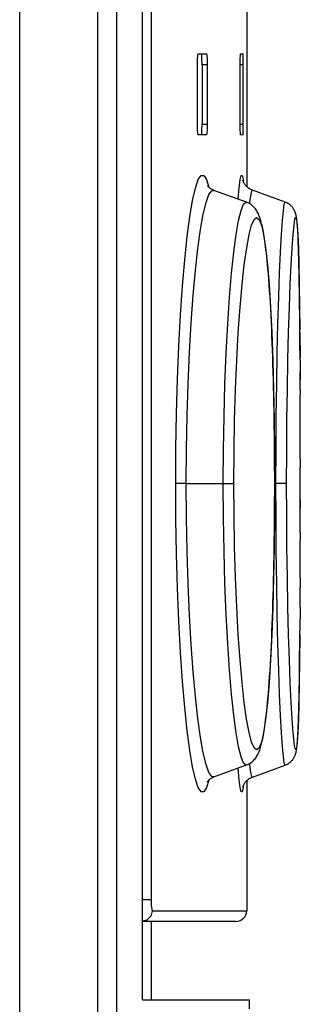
# Model space of a CAD drawing. Header units: millimetres. Extents: x 0 to 594, y 0 to 420.
# Tile 20 of 78: x 339.88 to 342.47, y 221.49 to 230.6. Entities that reach past the tile are written whole.
import ezdxf

# ---------------------------------------------------------------- set-up
doc = ezdxf.new("R2010")
doc.units = ezdxf.units.MM
doc.header["$LTSCALE"] = 32.67
doc.layers.get('0').update_dxf_attribs({"linetype": 'CONTINUOUS'})

msp = doc.modelspace()

# ---------------------------------------------------------------- linework, layer by layer
at = {"color": 7, "linetype": 'CONTINUOUS'}
for p, q in [((339.8765, 168.7426), (339.8765, 286.2801)), ((340.5988, 168.4673), (340.5988, 286.2801)), ((340.7738, 168.3829), (340.7738, 286.2801)), ((341.0139, 221.5301), (341.0139, 286.2801)), ((341.9765, 230.8015), (341.9765, 229.0525)), ((341.5186, 230.2305), (341.5175, 230.1801)), ((341.5215, 230.2664), (341.5186, 230.2305)), ((341.5256, 230.2801), (341.5215, 230.2664)), ((341.5256, 230.2801), (341.6061, 230.2801)), ((341.5596, 230.2667), (341.556, 230.2801)), ((341.5623, 230.2301), (341.5596, 230.2667)), ((341.5632, 230.1801), (341.5623, 230.2301)), ((341.6097, 230.2667), (341.6061, 230.2801)), ((341.6124, 230.2303), (341.6097, 230.2667)), ((341.6134, 230.1801), (341.6124, 230.2303)), ((341.9131, 230.2303), (341.9127, 230.1801)), ((341.9142, 230.2666), (341.9131, 230.2303)), ((341.9157, 230.2801), (341.9142, 230.2666)), ((341.9157, 230.2801), (341.9427, 230.2801)), ((341.9438, 230.2666), (341.9427, 230.2801)), ((341.9446, 230.2303), (341.9438, 230.2666)), ((341.9449, 230.1801), (341.9446, 230.2303)), ((341.5175, 230.1801), (341.5175, 229.6301)), ((341.5632, 230.1801), (341.5632, 229.6301)), ((341.6134, 229.6301), (341.6134, 230.1801)), ((341.9127, 230.1801), (341.9127, 229.6301)), ((341.9449, 229.6301), (341.9449, 230.1801)), ((341.5175, 229.6301), (341.5186, 229.5797)), ((341.5623, 229.5802), (341.5632, 229.6301)), ((341.6124, 229.5799), (341.6134, 229.6301)), ((341.9127, 229.6301), (341.9131, 229.58)), ((341.9446, 229.5799), (341.9449, 229.6301)), ((341.5186, 229.5797), (341.5215, 229.5438)), ((341.5215, 229.5438), (341.5256, 229.5301)), ((341.6061, 229.5301), (341.5256, 229.5301)), ((341.556, 229.5301), (341.5596, 229.5436)), ((341.5596, 229.5436), (341.5623, 229.5802)), ((341.6061, 229.5301), (341.6097, 229.5436)), ((341.6097, 229.5436), (341.6124, 229.5799)), ((341.9131, 229.58), (341.9142, 229.5436)), ((341.9142, 229.5436), (341.9157, 229.5301)), ((341.9427, 229.5301), (341.9157, 229.5301)), ((341.9427, 229.5301), (341.9438, 229.5436)), ((341.9438, 229.5436), (341.9446, 229.5799)), ((341.6146, 229.0617), (341.6143, 229.0622)), ((341.6148, 229.0614), (341.6144, 229.062)), ((341.6155, 229.0603), (341.6146, 229.0617)), ((341.6157, 229.0598), (341.6148, 229.0614)), ((341.6169, 229.0581), (341.6155, 229.0603)), ((341.6172, 229.0576), (341.6157, 229.0598)), ((341.6194, 229.0546), (341.6172, 229.0576)), ((341.6223, 229.0511), (341.6194, 229.0546)), ((341.6259, 229.0471), (341.6223, 229.0511)), ((341.6303, 229.0428), (341.6259, 229.0471)), ((341.6355, 229.0383), (341.6303, 229.0428)), ((341.9413, 229.1112), (341.9413, 229.1114)), ((341.9418, 229.1095), (341.9413, 229.1113)), ((341.9415, 229.1105), (341.9413, 229.1112)), ((341.9418, 229.1095), (341.9415, 229.1105)), ((341.9422, 229.1081), (341.9418, 229.1095)), ((341.9427, 229.1062), (341.9422, 229.1081)), ((341.9435, 229.1039), (341.9427, 229.1062)), ((341.9445, 229.1012), (341.9435, 229.1039)), ((341.9457, 229.0981), (341.9445, 229.1012)), ((341.9472, 229.0947), (341.9457, 229.0981)), ((341.9489, 229.0908), (341.9472, 229.0947)), ((341.951, 229.0867), (341.9489, 229.0908)), ((341.9534, 229.0824), (341.951, 229.0867)), ((341.9561, 229.0779), (341.9534, 229.0824)), ((341.9591, 229.0734), (341.9561, 229.0779)), ((341.9624, 229.0687), (341.9591, 229.0734)), ((341.9662, 229.0639), (341.9624, 229.0687)), ((341.9704, 229.0589), (341.9662, 229.0639)), ((341.9751, 229.0539), (341.9704, 229.0589)), ((341.9803, 229.0489), (341.9751, 229.0539)), ((341.986, 229.0438), (341.9803, 229.0489)), ((341.9924, 229.0388), (341.986, 229.0438)), ((341.6415, 229.0336), (341.6355, 229.0383)), ((341.6483, 229.0291), (341.6415, 229.0336)), ((341.656, 229.0247), (341.6483, 229.0291)), ((341.6646, 229.0206), (341.656, 229.0247)), ((341.6719, 229.0177), (341.6646, 229.0206)), ((341.975, 228.9074), (341.6719, 229.0177)), ((341.9993, 229.034), (341.9924, 229.0388)), ((342.0068, 229.0294), (341.9993, 229.034)), ((342.0148, 229.0252), (342.0068, 229.0294)), ((342.0232, 229.0214), (342.0148, 229.0252)), ((342.0296, 229.0188), (342.0232, 229.0214)), ((342.3323, 228.9086), (342.0296, 229.0188)), ((341.9856, 228.9032), (341.9751, 228.9075)), ((341.9963, 228.898), (341.9856, 228.9032)), ((342.0065, 228.8922), (341.9963, 228.898)), ((342.0163, 228.8856), (342.0065, 228.8922)), ((342.0255, 228.8785), (342.0163, 228.8856)), ((342.0341, 228.871), (342.0255, 228.8785)), ((342.0421, 228.863), (342.0341, 228.871)), ((342.0496, 228.8547), (342.0421, 228.863)), ((342.3375, 228.9067), (342.3323, 228.9087)), ((342.3375, 228.9066), (342.3323, 228.9086)), ((342.3462, 228.9028), (342.3375, 228.9066)), ((342.3544, 228.8985), (342.3462, 228.9028)), ((342.3622, 228.8938), (342.3544, 228.8985)), ((342.3696, 228.8888), (342.3622, 228.8938)), ((342.3765, 228.8836), (342.3697, 228.8888)), ((342.3828, 228.8782), (342.3764, 228.8836)), ((342.3885, 228.8727), (342.3827, 228.8782)), ((342.3938, 228.8671), (342.3885, 228.8727)), ((342.3985, 228.8616), (342.3937, 228.8672)), ((342.4028, 228.8561), (342.3984, 228.8616)), ((342.0564, 228.8462), (342.0496, 228.8547)), ((342.0627, 228.8375), (342.0564, 228.8462)), ((342.0685, 228.8286), (342.0627, 228.8375)), ((342.0739, 228.8194), (342.0685, 228.8286)), ((342.0789, 228.8098), (342.0739, 228.8194)), ((342.0837, 228.8), (342.0789, 228.8098)), ((342.0882, 228.7899), (342.0837, 228.8)), ((342.0924, 228.7795), (342.0882, 228.7899)), ((342.0964, 228.7688), (342.0924, 228.7795)), ((342.1002, 228.7578), (342.0964, 228.7688)), ((342.4068, 228.8505), (342.4027, 228.8561)), ((342.4104, 228.845), (342.4067, 228.8506)), ((342.4136, 228.8395), (342.4103, 228.8451)), ((342.4166, 228.8341), (342.4136, 228.8396)), ((342.4192, 228.8287), (342.4165, 228.8341)), ((342.4216, 228.8235), (342.4192, 228.8288)), ((342.4237, 228.8185), (342.4215, 228.8236)), ((342.4255, 228.8136), (342.4236, 228.8185)), ((342.4272, 228.8089), (342.4255, 228.8137)), ((342.4287, 228.8043), (342.4271, 228.809)), ((342.43, 228.7998), (342.4286, 228.8044)), ((342.4312, 228.7954), (342.4299, 228.7999)), ((342.4323, 228.7911), (342.4311, 228.7955)), ((342.4332, 228.7869), (342.4322, 228.7912)), ((342.4342, 228.7826), (342.4332, 228.7869)), ((342.435, 228.7785), (342.4341, 228.7827)), ((342.4358, 228.7742), (342.435, 228.7785)), ((342.4365, 228.7699), (342.4358, 228.7742)), ((342.4373, 228.7655), (342.4365, 228.7699)), ((342.1039, 228.7463), (342.1002, 228.7578)), ((342.1074, 228.7342), (342.1039, 228.7463)), ((342.1109, 228.7216), (342.1074, 228.7342)), ((342.1143, 228.7084), (342.1109, 228.7216)), ((342.1177, 228.6945), (342.1143, 228.7084)), ((342.121, 228.6798), (342.1177, 228.6945)), ((342.1242, 228.6643), (342.121, 228.6798)), ((342.438, 228.761), (342.4373, 228.7655)), ((342.4386, 228.7564), (342.438, 228.761)), ((342.4393, 228.7516), (342.4386, 228.7564)), ((342.4399, 228.7466), (342.4393, 228.7516)), ((342.4405, 228.7413), (342.4399, 228.7466)), ((342.4412, 228.7358), (342.4405, 228.7413)), ((342.4418, 228.73), (342.4412, 228.7358)), ((342.4424, 228.7239), (342.4418, 228.73)), ((342.443, 228.7174), (342.4424, 228.7239)), ((342.4436, 228.7105), (342.443, 228.7174)), ((342.4443, 228.7032), (342.4436, 228.7105)), ((342.4449, 228.6953), (342.4443, 228.7032)), ((342.4462, 228.6775), (342.4449, 228.6953)), ((342.4476, 228.6563), (342.4462, 228.6775)), ((342.1275, 228.6479), (342.1242, 228.6643)), ((342.1308, 228.6304), (342.1275, 228.6479)), ((342.1341, 228.6117), (342.1308, 228.6304)), ((342.1374, 228.5918), (342.1341, 228.6117)), ((342.1407, 228.5705), (342.1374, 228.5918)), ((342.4491, 228.6309), (342.4476, 228.6563)), ((342.4506, 228.6014), (342.4491, 228.6309)), ((342.4521, 228.568), (342.4506, 228.6014)), ((342.1441, 228.5477), (342.1407, 228.5705)), ((342.1475, 228.5232), (342.1441, 228.5477)), ((342.1509, 228.497), (342.1475, 228.5232)), ((342.1544, 228.469), (342.1509, 228.497)), ((342.4536, 228.5304), (342.4521, 228.568)), ((342.4551, 228.4881), (342.4536, 228.5304)), ((342.1579, 228.4388), (342.1544, 228.469)), ((342.1615, 228.4064), (342.1579, 228.4388)), ((342.1651, 228.3713), (342.1615, 228.4064)), ((342.4566, 228.4406), (342.4551, 228.4881)), ((342.458, 228.3868), (342.4566, 228.4406)), ((342.1688, 228.3332), (342.1651, 228.3713)), ((342.1727, 228.2912), (342.1688, 228.3332)), ((342.4595, 228.3251), (342.458, 228.3868)), ((342.461, 228.2541), (342.4595, 228.3251)), ((342.1767, 228.2445), (342.1727, 228.2912)), ((342.1806, 228.1942), (342.1767, 228.2445)), ((342.4624, 228.172), (342.461, 228.2541)), ((342.1845, 228.1423), (342.1806, 228.1942)), ((342.1881, 228.0894), (342.1845, 228.1423)), ((342.4639, 228.0759), (342.4624, 228.172)), ((342.1916, 228.0349), (342.1881, 228.0894)), ((342.4653, 227.966), (342.4639, 228.0759)), ((342.195, 227.9785), (342.1916, 228.0349)), ((342.1983, 227.9205), (342.195, 227.9785)), ((342.4665, 227.8501), (342.4653, 227.966)), ((342.2014, 227.8609), (342.1983, 227.9205)), ((342.2044, 227.7998), (342.2014, 227.8609)), ((342.2072, 227.7372), (342.2044, 227.7998)), ((342.4675, 227.7279), (342.4665, 227.8501)), ((342.2099, 227.6735), (342.2072, 227.7372)), ((342.2125, 227.6088), (342.2099, 227.6735)), ((342.4685, 227.6011), (342.4675, 227.7279)), ((342.2149, 227.5431), (342.2125, 227.6088)), ((342.4693, 227.4699), (342.4685, 227.6011)), ((342.2172, 227.4763), (342.2149, 227.5431)), ((342.2193, 227.4085), (342.2172, 227.4763)), ((342.2213, 227.3395), (342.2193, 227.4085)), ((342.4694, 227.4476), (342.4693, 227.4699)), ((342.2232, 227.2694), (342.2213, 227.3395)), ((342.4706, 227.1756), (342.4699, 227.3344)), ((342.2249, 227.1983), (342.2232, 227.2694)), ((342.2265, 227.1262), (342.2249, 227.1983)), ((342.228, 227.0533), (342.2265, 227.1262)), ((342.2293, 226.9797), (342.228, 227.0533)), ((342.4713, 226.9037), (342.4707, 227.1229)), ((342.2305, 226.9056), (342.2293, 226.9797)), ((342.2315, 226.8312), (342.2305, 226.9056)), ((342.4717, 226.6814), (342.4713, 226.9037)), ((342.2324, 226.7567), (342.2315, 226.8312)), ((342.2331, 226.6821), (342.2324, 226.7567)), ((342.2337, 226.6072), (342.2331, 226.6821)), ((342.4719, 226.5314), (342.4717, 226.6814)), ((342.2342, 226.532), (342.2337, 226.6072)), ((342.2346, 226.4563), (342.2342, 226.532)), ((342.2348, 226.3797), (342.2346, 226.4563)), ((342.4719, 226.0784), (342.4719, 226.4556)), ((342.2348, 226.3051), (342.2348, 226.3797)), ((342.2346, 226.1535), (342.2348, 226.2301)), ((342.2348, 226.2301), (342.2348, 226.3051)), ((342.2342, 226.0776), (342.2346, 226.1535)), ((342.2337, 226.0024), (342.2342, 226.0776)), ((342.4716, 225.8541), (342.4719, 226.0784)), ((342.2331, 225.9276), (342.2337, 226.0024)), ((342.2315, 225.7784), (342.2324, 225.853)), ((342.2324, 225.853), (342.2331, 225.9276)), ((342.2304, 225.704), (342.2315, 225.7784)), ((342.4709, 225.559), (342.4715, 225.78)), ((342.2293, 225.6299), (342.2304, 225.704)), ((342.2279, 225.5563), (342.2293, 225.6299)), ((342.2265, 225.4833), (342.2279, 225.5563)), ((342.4705, 225.4322), (342.4709, 225.559)), ((342.2232, 225.34), (342.2249, 225.4112)), ((342.2249, 225.4112), (342.2265, 225.4833)), ((342.2213, 225.2699), (342.2232, 225.34)), ((342.4696, 225.2061), (342.4702, 225.344)), ((342.2193, 225.2009), (342.2213, 225.2699)), ((342.2149, 225.0663), (342.2172, 225.1331)), ((342.2172, 225.1331), (342.2193, 225.2009)), ((342.4694, 225.1603), (342.4696, 225.2061)), ((342.2125, 225.0006), (342.2149, 225.0663)), ((342.2099, 224.9359), (342.2125, 225.0006)), ((342.467, 224.8185), (342.468, 224.9434)), ((342.2044, 224.8101), (342.2072, 224.8724)), ((342.2072, 224.8724), (342.2099, 224.9359)), ((342.2014, 224.749), (342.2044, 224.8101)), ((342.4659, 224.6992), (342.467, 224.8185)), ((342.195, 224.6311), (342.1982, 224.6893)), ((342.1982, 224.6893), (342.2014, 224.749)), ((342.4645, 224.5858), (342.4659, 224.6992)), ((342.1916, 224.5747), (342.195, 224.6311)), ((342.4631, 224.4821), (342.4645, 224.5858)), ((342.1844, 224.4674), (342.1881, 224.5202)), ((342.1881, 224.5202), (342.1916, 224.5747)), ((342.1766, 224.3653), (342.1806, 224.4155)), ((342.1806, 224.4155), (342.1844, 224.4674)), ((342.4617, 224.394), (342.4631, 224.4821)), ((342.1688, 224.2766), (342.1726, 224.3186)), ((342.1726, 224.3186), (342.1766, 224.3653)), ((342.4587, 224.252), (342.4602, 224.318)), ((342.4602, 224.318), (342.4617, 224.394)), ((342.1615, 224.2035), (342.1651, 224.2385)), ((342.1651, 224.2385), (342.1688, 224.2766)), ((342.4573, 224.1948), (342.4587, 224.252)), ((342.1509, 224.1128), (342.1544, 224.1409)), ((342.1544, 224.1409), (342.1579, 224.171)), ((342.1579, 224.171), (342.1615, 224.2035)), ((342.4543, 224.0998), (342.4558, 224.1445)), ((342.4558, 224.1445), (342.4573, 224.1948)), ((342.1373, 224.0181), (342.1406, 224.0394)), ((342.1406, 224.0394), (342.144, 224.0622)), ((342.144, 224.0622), (342.1474, 224.0867)), ((342.1474, 224.0867), (342.1509, 224.1128)), ((342.4513, 224.0246), (342.4528, 224.06)), ((342.4528, 224.06), (342.4543, 224.0998)), ((342.1209, 223.9301), (342.1242, 223.9456)), ((342.1242, 223.9456), (342.1274, 223.962)), ((342.1274, 223.962), (342.1307, 223.9795)), ((342.1307, 223.9795), (342.134, 223.9982)), ((342.134, 223.9982), (342.1373, 224.0181)), ((342.4455, 223.9233), (342.4469, 223.9426)), ((342.4469, 223.9426), (342.4483, 223.9658)), ((342.4483, 223.9658), (342.4498, 223.9932)), ((342.4498, 223.9932), (342.4513, 224.0246)), ((342.0962, 223.841), (342.1, 223.852)), ((342.1, 223.852), (342.1037, 223.8635)), ((342.1037, 223.8635), (342.1073, 223.8756)), ((342.1073, 223.8756), (342.1108, 223.8882)), ((342.1108, 223.8882), (342.1142, 223.9015)), ((342.1142, 223.9015), (342.1176, 223.9154)), ((342.1176, 223.9154), (342.1209, 223.9301)), ((342.4373, 223.8448), (342.438, 223.8493)), ((342.438, 223.8493), (342.4386, 223.8539)), ((342.4386, 223.8539), (342.4393, 223.8587)), ((342.4393, 223.8587), (342.4399, 223.8637)), ((342.4399, 223.8637), (342.4405, 223.8689)), ((342.4405, 223.8689), (342.4412, 223.8744)), ((342.4412, 223.8744), (342.4418, 223.8802)), ((342.4418, 223.8802), (342.4424, 223.8863)), ((342.4424, 223.8863), (342.443, 223.8928)), ((342.443, 223.8928), (342.4436, 223.8997)), ((342.4436, 223.8997), (342.4443, 223.907)), ((342.4443, 223.907), (342.4449, 223.9148)), ((342.4449, 223.9148), (342.4455, 223.9233)), ((342.0493, 223.7553), (342.0562, 223.7638)), ((342.0562, 223.7638), (342.0624, 223.7725)), ((342.0624, 223.7725), (342.0682, 223.7814)), ((342.0682, 223.7814), (342.0736, 223.7905)), ((342.0736, 223.7905), (342.0787, 223.8)), ((342.0787, 223.8), (342.0835, 223.8099)), ((342.0835, 223.8099), (342.088, 223.8199)), ((342.088, 223.8199), (342.0922, 223.8303)), ((342.0922, 223.8303), (342.0962, 223.841)), ((342.4028, 223.7542), (342.4068, 223.7597)), ((342.4068, 223.7597), (342.4104, 223.7653)), ((342.4104, 223.7653), (342.4136, 223.7707)), ((342.4136, 223.7707), (342.4166, 223.7762)), ((342.4166, 223.7762), (342.4192, 223.7815)), ((342.4192, 223.7815), (342.4216, 223.7867)), ((342.4216, 223.7867), (342.4237, 223.7918)), ((342.4237, 223.7918), (342.4255, 223.7966)), ((342.4255, 223.7966), (342.4272, 223.8014)), ((342.4272, 223.8014), (342.4287, 223.8059)), ((342.4287, 223.8059), (342.43, 223.8104)), ((342.43, 223.8104), (342.4312, 223.8148)), ((342.4312, 223.8148), (342.4323, 223.8191)), ((342.4323, 223.8191), (342.4332, 223.8234)), ((342.4332, 223.8234), (342.4342, 223.8276)), ((342.4342, 223.8276), (342.435, 223.8318)), ((342.435, 223.8318), (342.4358, 223.8361)), ((342.4358, 223.8361), (342.4366, 223.8404)), ((342.4366, 223.8404), (342.4373, 223.8448)), ((341.6719, 223.5926), (341.975, 223.7028)), ((341.975, 223.7027), (341.9855, 223.7069)), ((341.975, 223.7027), (341.975, 223.7027)), ((341.9855, 223.7069), (341.9961, 223.7121)), ((341.9961, 223.7121), (342.0064, 223.718)), ((342.0064, 223.718), (342.0161, 223.7245)), ((342.0161, 223.7245), (342.0253, 223.7316)), ((342.0253, 223.7316), (342.0339, 223.7391)), ((342.0296, 223.5915), (342.3323, 223.7016)), ((342.0339, 223.7391), (342.0419, 223.747)), ((342.0419, 223.747), (342.0493, 223.7553)), ((342.3323, 223.7016), (342.3375, 223.7036)), ((342.3375, 223.7036), (342.3462, 223.7074)), ((342.3462, 223.7074), (342.3545, 223.7117)), ((342.3545, 223.7117), (342.3623, 223.7164)), ((342.3623, 223.7164), (342.3697, 223.7214)), ((342.3697, 223.7214), (342.3765, 223.7267)), ((342.3765, 223.7267), (342.3828, 223.7321)), ((342.3828, 223.7321), (342.3885, 223.7376)), ((342.3885, 223.7376), (342.3938, 223.7431)), ((342.3938, 223.7431), (342.3985, 223.7487)), ((342.3985, 223.7487), (342.4028, 223.7542)), ((341.6351, 223.5716), (341.6411, 223.5763)), ((341.6411, 223.5763), (341.648, 223.5809)), ((341.648, 223.5809), (341.6558, 223.5854)), ((341.6558, 223.5854), (341.6645, 223.5896)), ((341.6645, 223.5896), (341.6719, 223.5926)), ((341.9926, 223.5716), (341.9995, 223.5764)), ((341.9995, 223.5764), (342.007, 223.581)), ((342.007, 223.581), (342.0149, 223.5852)), ((342.0149, 223.5852), (342.0233, 223.589)), ((342.0233, 223.589), (342.0296, 223.5915)), ((342.0233, 223.5889), (342.0296, 223.5914)), ((341.6143, 223.548), (341.6146, 223.5486)), ((341.6145, 223.5483), (341.6143, 223.548)), ((341.6146, 223.5486), (341.6155, 223.55)), ((341.6155, 223.55), (341.6169, 223.5522)), ((341.6169, 223.5522), (341.619, 223.5551)), ((341.619, 223.5551), (341.6219, 223.5586)), ((341.6219, 223.5586), (341.6255, 223.5627)), ((341.6255, 223.5627), (341.6299, 223.567)), ((341.6299, 223.567), (341.6351, 223.5716)), ((341.9413, 223.4991), (341.9415, 223.4998)), ((341.9413, 223.4989), (341.9413, 223.4991)), ((341.9413, 223.499), (341.9413, 223.4989)), ((341.9415, 223.4998), (341.9418, 223.5009)), ((341.9418, 223.5009), (341.9422, 223.5024)), ((341.9422, 223.5024), (341.9428, 223.5044)), ((341.9428, 223.5044), (341.9436, 223.5068)), ((341.9436, 223.5068), (341.9446, 223.5095)), ((341.9446, 223.5095), (341.9459, 223.5127)), ((341.9459, 223.5127), (341.9474, 223.5162)), ((341.9474, 223.5162), (341.9492, 223.52)), ((341.9492, 223.52), (341.9513, 223.5241)), ((341.9513, 223.5241), (341.9537, 223.5283)), ((341.9537, 223.5283), (341.9563, 223.5328)), ((341.9563, 223.5328), (341.9594, 223.5373)), ((341.9594, 223.5373), (341.9627, 223.542)), ((341.9627, 223.542), (341.9665, 223.5468)), ((341.9665, 223.5468), (341.9707, 223.5517)), ((341.9707, 223.5517), (341.9753, 223.5567)), ((341.9753, 223.5567), (341.9806, 223.5617)), ((341.9765, 223.5578), (341.9765, 222.3551)), ((341.9806, 223.5617), (341.9863, 223.5667)), ((341.9863, 223.5667), (341.9926, 223.5716)), ((341.8765, 222.2551), (341.0139, 222.2551)), ((341.0957, 221.5301), (341.0957, 222.2551)), ((341.0139, 221.5301), (342.0015, 221.5301)), ((342.0015, 221.4482), (342.0015, 221.5301))]:
    msp.add_line(p, q, dxfattribs=at)
at = {"color": 9, "linetype": 'CONTINUOUS'}
for p, q in [((341.0917, 286.1051), (341.0917, 222.4551)), ((341.6134, 230.1801), (341.5632, 230.1801)), ((341.9449, 230.1801), (341.9127, 230.1801)), ((341.5632, 229.6301), (341.6134, 229.6301)), ((341.9127, 229.6301), (341.9449, 229.6301)), ((341.5286, 229.1167), (341.5547, 229.155)), ((341.5547, 229.155), (341.58, 229.155)), ((341.58, 229.155), (341.6045, 229.117)), ((341.9167, 229.117), (341.926, 229.1552)), ((341.926, 229.1552), (341.9344, 229.1552)), ((341.9344, 229.1552), (341.9421, 229.1171)), ((341.5022, 229.0394), (341.5286, 229.1167)), ((341.6045, 229.117), (341.6256, 229.0475)), ((341.8975, 228.9356), (341.9068, 229.04)), ((341.9068, 229.04), (341.9167, 229.117)), ((341.9421, 229.1171), (341.9432, 229.1048)), ((341.4759, 228.9243), (341.5022, 229.0394)), ((341.6003, 228.9056), (341.6267, 228.9783)), ((341.6267, 228.9783), (341.6527, 229.0144)), ((341.6527, 229.0144), (341.6719, 229.0177)), ((342.0064, 228.9142), (342.0247, 229.0146)), ((342.0247, 229.0146), (342.0296, 229.0188)), ((341.4503, 228.7737), (341.4759, 228.9243)), ((341.5742, 228.7971), (341.6003, 228.9056)), ((341.9234, 228.8318), (341.9466, 228.8888)), ((341.9466, 228.8888), (341.9696, 228.9084)), ((341.9696, 228.9084), (341.975, 228.9075)), ((342.0046, 228.8932), (342.0064, 228.9142)), ((342.3153, 228.8325), (342.3237, 228.8893)), ((342.3237, 228.8893), (342.3323, 228.9086)), ((341.4259, 228.5904), (341.4503, 228.7737)), ((341.5486, 228.6547), (341.5742, 228.7971)), ((341.9003, 228.7377), (341.9234, 228.8318)), ((342.0447, 228.7492), (342.068, 228.7674)), ((342.068, 228.7674), (342.0906, 228.7495)), ((342.3066, 228.739), (342.3153, 228.8325)), ((342.4223, 228.7497), (342.4303, 228.7678)), ((342.4303, 228.7678), (342.4377, 228.75)), ((341.8776, 228.6081), (341.9003, 228.7377)), ((341.9986, 228.6081), (342.0215, 228.6957)), ((342.0215, 228.6957), (342.0447, 228.7492)), ((342.0906, 228.7495), (342.1118, 228.6964)), ((342.1118, 228.6964), (342.132, 228.6083)), ((342.2977, 228.6099), (342.3066, 228.739)), ((342.4053, 228.6092), (342.414, 228.6966)), ((342.414, 228.6966), (342.4223, 228.7497)), ((342.4377, 228.75), (342.4442, 228.6968)), ((342.4442, 228.6968), (342.45, 228.6086)), ((341.4031, 228.3762), (341.4259, 228.5904)), ((341.5242, 228.4808), (341.5486, 228.6547)), ((341.8559, 228.4453), (341.8776, 228.6081)), ((341.9758, 228.4849), (341.9986, 228.6081)), ((342.132, 228.6083), (342.1509, 228.4848)), ((342.2889, 228.4474), (342.2977, 228.6099)), ((342.3964, 228.4864), (342.4053, 228.6092)), ((342.45, 228.6086), (342.4551, 228.4855)), ((341.5013, 228.2773), (341.5242, 228.4808)), ((341.8355, 228.2518), (341.8559, 228.4453)), ((341.9538, 228.3293), (341.9758, 228.4849)), ((342.1509, 228.4848), (342.1682, 228.3296)), ((342.2804, 228.2543), (342.2889, 228.4474)), ((342.3874, 228.3315), (342.3964, 228.4864)), ((342.4551, 228.4855), (342.4593, 228.3306)), ((341.3823, 228.1335), (341.4031, 228.3762)), ((341.9334, 228.1462), (341.9538, 228.3293)), ((342.1682, 228.3296), (342.1834, 228.147)), ((342.3789, 228.1486), (342.3874, 228.3315)), ((342.4593, 228.3306), (342.4628, 228.1479)), ((341.4805, 228.047), (341.5013, 228.2773)), ((341.8168, 228.0299), (341.8355, 228.2518)), ((342.2724, 228.0326), (342.2804, 228.2543)), ((341.3638, 227.8658), (341.3823, 228.1335)), ((341.9147, 227.9362), (341.9334, 228.1462)), ((342.1834, 228.147), (342.1968, 227.9369)), ((342.3709, 227.9387), (342.3789, 228.1486)), ((342.4628, 228.1479), (342.4656, 227.9376)), ((341.462, 227.7932), (341.4805, 228.047)), ((341.8003, 227.7821), (341.8168, 228.0299)), ((342.2652, 227.7848), (342.2724, 228.0326)), ((341.3482, 227.577), (341.3638, 227.8658)), ((341.8981, 227.7002), (341.9147, 227.9362)), ((342.1968, 227.9369), (342.2083, 227.7019)), ((342.3637, 227.7034), (342.3709, 227.9387)), ((342.4656, 227.9376), (342.4675, 227.7279)), ((341.4464, 227.5198), (341.462, 227.7932)), ((341.7861, 227.5122), (341.8003, 227.7821)), ((342.2589, 227.5146), (342.2652, 227.7848)), ((341.8841, 227.4464), (341.8981, 227.7002)), ((342.2083, 227.7019), (342.2178, 227.4471)), ((342.3574, 227.4493), (342.3637, 227.7034)), ((342.4677, 227.7025), (342.4693, 227.4699)), ((341.3358, 227.2716), (341.3482, 227.577)), ((341.434, 227.2312), (341.4464, 227.5198)), ((341.7748, 227.225), (341.7861, 227.5122)), ((342.2538, 227.227), (342.2589, 227.5146)), ((341.8728, 227.1755), (341.8841, 227.4464)), ((342.2178, 227.4471), (342.2251, 227.1753)), ((342.3523, 227.1776), (342.3574, 227.4493)), ((342.4694, 227.4476), (342.4702, 227.265)), ((341.3267, 226.9545), (341.3358, 227.2716)), ((341.4249, 226.931), (341.434, 227.2312)), ((341.7666, 226.9264), (341.7748, 227.225)), ((342.25, 226.9279), (342.2538, 227.227)), ((341.8646, 226.8906), (341.8728, 227.1755)), ((342.2251, 227.1753), (342.2304, 226.89)), ((342.3486, 226.892), (342.3523, 227.1776)), ((342.4706, 227.1756), (342.4707, 227.1229)), ((341.3213, 226.6307), (341.3267, 226.9545)), ((341.4194, 226.6216), (341.4249, 226.931)), ((341.7616, 226.6194), (341.7666, 226.9264)), ((341.8596, 226.5997), (341.8646, 226.8906)), ((342.2304, 226.89), (342.2335, 226.598)), ((342.2477, 226.6203), (342.25, 226.9279)), ((342.3463, 226.6004), (342.3486, 226.892)), ((341.3195, 226.3051), (341.3213, 226.6307)), ((341.4175, 226.3051), (341.4194, 226.6216)), ((341.7599, 226.3051), (341.7616, 226.6194)), ((341.858, 226.3051), (341.8596, 226.5997)), ((342.2335, 226.598), (342.2346, 226.3051)), ((342.247, 226.3051), (342.2477, 226.6203)), ((342.3455, 226.3051), (342.3463, 226.6004)), ((342.4719, 226.5314), (342.4719, 226.4556)), ((341.4175, 226.3051), (341.3195, 226.3051)), ((341.3213, 225.9804), (341.3195, 226.3051)), ((341.4175, 226.3051), (341.858, 226.3051)), ((341.4193, 225.9897), (341.4175, 226.3051)), ((341.7616, 225.9892), (341.7599, 226.3051)), ((341.8596, 226.0133), (341.858, 226.3051)), ((342.2346, 226.3051), (342.2335, 226.0096)), ((342.3455, 226.3051), (342.2346, 226.3051)), ((342.2477, 225.9889), (342.247, 226.3051)), ((342.3463, 226.0124), (342.3455, 226.3051)), ((342.4719, 226.1542), (342.4719, 226.0784)), ((341.3267, 225.6561), (341.3213, 225.9804)), ((341.4249, 225.679), (341.4193, 225.9897)), ((341.7667, 225.6804), (341.7616, 225.9892)), ((341.8645, 225.7221), (341.8596, 226.0133)), ((342.2335, 226.0096), (342.2304, 225.7181)), ((342.2501, 225.6795), (342.2477, 225.9889)), ((342.3485, 225.721), (342.3463, 226.0124)), ((342.4716, 225.8541), (342.4715, 225.78)), ((341.4341, 225.3771), (341.4249, 225.679)), ((341.775, 225.3808), (341.7667, 225.6804)), ((341.8728, 225.4371), (341.8645, 225.7221)), ((342.2304, 225.7181), (342.2251, 225.433)), ((342.2538, 225.3792), (342.2501, 225.6795)), ((342.3523, 225.4357), (342.3485, 225.721)), ((341.3358, 225.3379), (341.3267, 225.6561)), ((341.884, 225.1656), (341.8728, 225.4371)), ((342.2251, 225.433), (342.2177, 225.1615)), ((342.3574, 225.1642), (342.3523, 225.4357)), ((342.4705, 225.4322), (342.4702, 225.344)), ((341.3483, 225.0317), (341.3358, 225.3379)), ((341.4465, 225.0882), (341.4341, 225.3771)), ((341.7863, 225.0946), (341.775, 225.3808)), ((342.2589, 225.0924), (342.2538, 225.3792)), ((341.898, 224.9108), (341.884, 225.1656)), ((342.2177, 225.1615), (342.2083, 224.9071)), ((342.3636, 224.9095), (342.3574, 225.1642)), ((342.4694, 225.1603), (342.468, 224.9434)), ((341.4621, 224.8161), (341.4465, 225.0882)), ((341.8004, 224.8264), (341.7863, 225.0946)), ((342.2652, 224.824), (342.2589, 225.0924)), ((341.3639, 224.7431), (341.3483, 225.0317)), ((341.9146, 224.6758), (341.898, 224.9108)), ((342.2083, 224.9071), (342.1968, 224.6717)), ((342.3708, 224.6745), (342.3636, 224.9095)), ((342.4677, 224.9056), (342.4655, 224.6701)), ((341.4804, 224.564), (341.4621, 224.8161)), ((341.8169, 224.5796), (341.8004, 224.8264)), ((342.2724, 224.5774), (342.2652, 224.824)), ((341.3823, 224.4763), (341.3639, 224.7431)), ((341.9332, 224.4655), (341.9146, 224.6758)), ((342.1968, 224.6717), (342.1833, 224.4617)), ((342.3788, 224.4643), (342.3708, 224.6745)), ((342.4655, 224.6701), (342.4627, 224.46)), ((341.8356, 224.3571), (341.8169, 224.5796)), ((342.2804, 224.3554), (342.2724, 224.5774)), ((341.5011, 224.3347), (341.4804, 224.564)), ((341.4031, 224.2344), (341.3823, 224.4763)), ((341.9536, 224.2821), (341.9332, 224.4655)), ((342.1833, 224.4617), (342.1681, 224.2794)), ((342.3873, 224.2811), (342.3788, 224.4643)), ((342.4627, 224.46), (342.4593, 224.2776)), ((341.5239, 224.1315), (341.5011, 224.3347)), ((341.8561, 224.1626), (341.8356, 224.3571)), ((342.2889, 224.1614), (342.2804, 224.3554)), ((341.4258, 224.0205), (341.4031, 224.2344)), ((341.9756, 224.1265), (341.9536, 224.2821)), ((342.1681, 224.2794), (342.1508, 224.1245)), ((342.3962, 224.1259), (342.3873, 224.2811)), ((342.4593, 224.2776), (342.455, 224.1229)), ((341.5483, 223.9575), (341.5239, 224.1315)), ((341.878, 223.9999), (341.8561, 224.1626)), ((341.9985, 224.003), (341.9756, 224.1265)), ((342.1508, 224.1245), (342.1318, 224.0012)), ((342.2978, 223.9988), (342.2889, 224.1614)), ((342.4052, 224.0025), (342.3962, 224.1259)), ((342.455, 224.1229), (342.4499, 224)), ((341.4503, 223.8366), (341.4258, 224.0205)), ((341.5737, 223.815), (341.5483, 223.9575)), ((341.9006, 223.8709), (341.878, 223.9999)), ((342.0217, 223.9141), (341.9985, 224.003)), ((342.1318, 224.0012), (342.1116, 223.9132)), ((342.3067, 223.87), (342.2978, 223.9988)), ((342.414, 223.9138), (342.4052, 224.0025)), ((342.4499, 224), (342.4441, 223.9124)), ((341.9237, 223.7776), (341.9006, 223.8709)), ((342.0449, 223.8608), (342.0217, 223.9141)), ((342.0679, 223.8427), (342.0449, 223.8608)), ((342.0904, 223.8605), (342.0679, 223.8427)), ((342.1116, 223.9132), (342.0904, 223.8605)), ((342.3154, 223.7766), (342.3067, 223.87)), ((342.4223, 223.8606), (342.414, 223.9138)), ((342.4303, 223.8424), (342.4223, 223.8606)), ((342.4376, 223.8599), (342.4303, 223.8424)), ((342.4441, 223.9124), (342.4376, 223.8599)), ((341.4759, 223.6856), (341.4503, 223.8366)), ((341.5998, 223.7065), (341.5737, 223.815)), ((341.9469, 223.721), (341.9237, 223.7776)), ((342.3238, 223.7202), (342.3154, 223.7766)), ((341.5021, 223.5709), (341.4759, 223.6856)), ((341.626, 223.6333), (341.5998, 223.7065)), ((341.9069, 223.5699), (341.8975, 223.6746)), ((341.9699, 223.7018), (341.9469, 223.721)), ((341.975, 223.7027), (341.9699, 223.7018)), ((342.0053, 223.7056), (342.0043, 223.7168)), ((342.0152, 223.6328), (342.0053, 223.7056)), ((342.3323, 223.7016), (342.3238, 223.7202)), ((341.6521, 223.5963), (341.626, 223.6333)), ((341.6719, 223.5926), (341.6521, 223.5963)), ((342.0244, 223.5961), (342.0152, 223.6328)), ((342.0296, 223.5915), (342.0244, 223.5961)), ((341.5284, 223.4939), (341.5021, 223.5709)), ((341.5545, 223.4554), (341.5284, 223.4939)), ((341.6046, 223.4936), (341.5801, 223.4552)), ((341.6256, 223.5627), (341.6046, 223.4936)), ((341.9167, 223.4933), (341.9069, 223.5699)), ((341.926, 223.4551), (341.9167, 223.4933)), ((341.9422, 223.4938), (341.9345, 223.4553)), ((341.9433, 223.5056), (341.9422, 223.4938)), ((341.5801, 223.4552), (341.5545, 223.4554)), ((341.9345, 223.4553), (341.926, 223.4551)), ((341.0917, 222.4551), (341.0139, 222.4551)), ((341.0917, 222.4551), (341.0932, 222.4055)), ((341.0932, 222.4055), (341.0973, 222.3689)), ((341.089, 222.304), (341.0524, 222.268)), ((341.103, 222.3551), (341.089, 222.304)), ((341.0973, 222.3689), (341.103, 222.3551)), ((341.103, 222.3551), (341.9765, 222.3551)), ((341.0524, 222.268), (341.0139, 222.2578))]:
    msp.add_line(p, q, dxfattribs=at)
at = {"color": 7, "linetype": 'CONTINUOUS'}
msp.add_arc((341.8765, 222.3551), 0.1, 270.00003, 360, dxfattribs=at)

doc.saveas('drawing.dxf')
